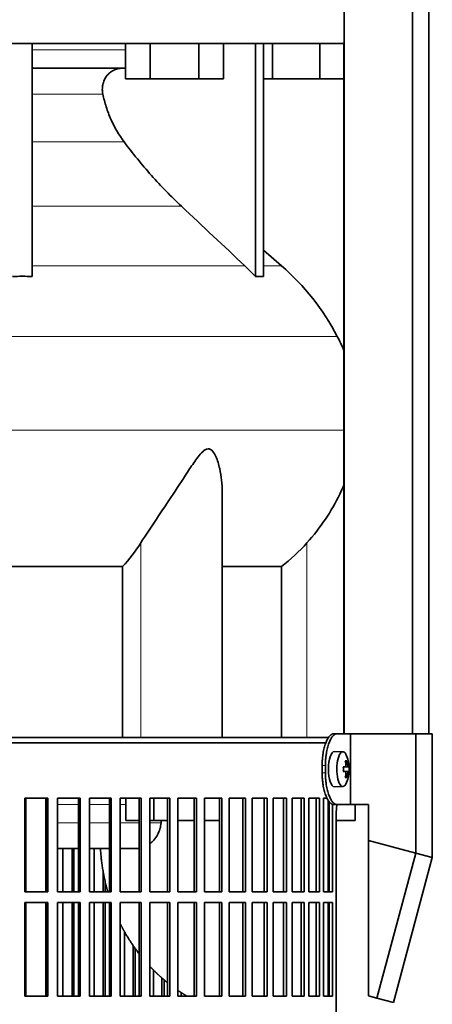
# Model space of a CAD drawing. Header units: millimetres. Extents: x 436 to 1321, y -1379 to 1435.
# Tile 18 of 27: x 1134 to 1251, y 121 to 400. Entities that reach past the tile are written whole.
import ezdxf

# ---------------------------------------------------------------- set-up
doc = ezdxf.new("R2010")
doc.units = ezdxf.units.MM
for name, color, linetype in [('LOW_334-2', 7, 'Continuous'), ('M5X8_UNI7687', 7, 'Continuous'), ('VSI344-454_FILTR', 7, 'Continuous'), ('VSI344-454_SUPPO', 7, 'Continuous'), ('VSI344-454_TERMI', 7, 'Continuous'), ('VSI344_DIFFUSORE', 7, 'Continuous')]:
    doc.layers.add(name, color=color, linetype=linetype)

# ---------------------------------------------------------------- blocks, each defined once
blk = doc.blocks.new('SE3')
at = {"layer": 'LOW_334-2', "color": 7, "linetype": 'Continuous', "lineweight": 35}
for p, q in [((1225.94, 649.52), (1225.94, 197.52)), ((1245.33, 197.52), (1245.33, 649.52)), ((1249.87, 197.52), (1249.87, 649.52)), ((1225.87, 393.02), (1225.87, 197.52))]:
    blk.add_line(p, q, dxfattribs=at)
at = {"layer": 'M5X8_UNI7687', "color": 7, "linetype": 'Continuous', "lineweight": 35}
for p, q in [((1225.59, 192.45), (1223.24, 192.52)), ((1226.75, 189.85), (1226.33, 189.55)), ((1225.71, 188.17), (1226.29, 188.23)), ((1227.31, 188.21), (1225.71, 188.09)), ((1227.31, 186.83), (1225.71, 186.94)), ((1226.29, 186.81), (1225.71, 186.86)), ((1226.75, 185.18), (1226.33, 185.49)), ((1223.24, 182.52), (1225.59, 182.59))]:
    blk.add_line(p, q, dxfattribs=at)
at = {"layer": 'M5X8_UNI7687', "color": 4, "linetype": 'Continuous', "lineweight": 9}
for p, q in [((1227.11, 188.23), (1225.71, 188.1)), ((1225.71, 188.17), (1226.29, 188.23)), ((1225.71, 186.93), (1227.11, 186.81)), ((1226.29, 186.81), (1225.71, 186.86)), ((1226.45, 188.68), (1226.94, 188.73)), ((1226.94, 186.31), (1226.45, 186.35))]:
    blk.add_line(p, q, dxfattribs=at)
at = {"layer": 'M5X8_UNI7687', "color": 7, "linetype": 'Continuous', "lineweight": 35}
for centre, radius, start, end in [((1217.39, 187.52), 10, 337.7946, 22.2054), ((1217.71, 187.52), 9.62, 355.8727, 4.1273)]:
    blk.add_arc(centre, radius, start, end, dxfattribs=at)
for centre, major_axis, ratio, start_param, end_param in [((1223.22, 187.52), (0, -5), 0.34202, 3.141593, 6.283185), ((1225.57, 187.52), (0, -4.93), 0.34202, 2.444185, 6.283185), ((1219.47, 184.45), (7.67, 5.19), 0.199978, 0.212267, 0.361959), ((1217.46, 187.52), (0, 10), 0.906308, 4.833518, 4.948078), ((1217.35, 187.52), (0, 10), 0.965926, 4.833518, 4.948078), ((1217.41, 187.36), (9.97, 0.82), 0.029809, 0.468971, 0.583531), ((1220.52, 187.52), (0, -9.26), 0.562348, 1.49595, 1.645642), ((1217.41, 187.67), (9.97, -0.82), 0.029809, -0.583531, -0.468971), ((1217.41, 187.36), (9.97, 0.82), 0.029809, 0.112154, 0.226713), ((1217.41, 187.67), (9.97, -0.82), 0.029809, -0.226713, -0.112154), ((1217.46, 187.52), (0, -10), 0.906308, 1.335108, 1.449667), ((1219.47, 190.58), (7.67, -5.19), 0.199978, -0.361959, -0.212267), ((1217.35, 187.52), (0, -10), 0.965926, 1.335108, 1.449667), ((1223.22, 187.52), (0, -5), 0.34202, 0, 0.010116), ((1225.57, 187.52), (0, -4.93), 0.34202, 0, 0.697408)]:
    blk.add_ellipse(centre, major_axis=major_axis, ratio=ratio, start_param=start_param, end_param=end_param, dxfattribs=at)
for points in [[(1226.29, 188.23), (1226.29, 188.23), (1226.31, 188.23), (1226.33, 188.24), (1226.35, 188.25), (1226.37, 188.27), (1226.38, 188.29), (1226.4, 188.31), (1226.42, 188.34), (1226.43, 188.38), (1226.44, 188.41), (1226.45, 188.45), (1226.46, 188.49), (1226.46, 188.54), (1226.46, 188.58), (1226.46, 188.63), (1226.46, 188.67), (1226.46, 188.71), (1226.46, 188.73)], [(1226.94, 188.73), (1226.94, 188.71), (1226.95, 188.67), (1226.96, 188.63), (1226.96, 188.58), (1226.97, 188.54), (1226.98, 188.49), (1226.99, 188.45), (1227, 188.41), (1227.02, 188.38), (1227.03, 188.34), (1227.04, 188.31), (1227.05, 188.29), (1227.06, 188.27), (1227.08, 188.25), (1227.09, 188.24), (1227.1, 188.23), (1227.11, 188.23), (1227.11, 188.23)], [(1226.46, 186.31), (1226.46, 186.33), (1226.46, 186.36), (1226.46, 186.41), (1226.46, 186.46), (1226.46, 186.5), (1226.46, 186.54), (1226.45, 186.58), (1226.44, 186.62), (1226.43, 186.66), (1226.42, 186.69), (1226.4, 186.72), (1226.38, 186.75), (1226.37, 186.77), (1226.35, 186.79), (1226.33, 186.8), (1226.31, 186.81), (1226.29, 186.81), (1226.29, 186.81)], [(1227.11, 186.81), (1227.11, 186.81), (1227.1, 186.81), (1227.09, 186.8), (1227.08, 186.79), (1227.06, 186.77), (1227.05, 186.75), (1227.04, 186.72), (1227.03, 186.69), (1227.02, 186.66), (1227, 186.62), (1226.99, 186.58), (1226.98, 186.54), (1226.97, 186.5), (1226.96, 186.46), (1226.96, 186.41), (1226.95, 186.36), (1226.94, 186.33), (1226.94, 186.31)]]:
    blk.add_open_spline(points, degree=3, dxfattribs=at)
at = {"layer": 'VSI344-454_FILTR', "color": 7, "linetype": 'Continuous', "lineweight": 35}
for p, q in [((943.93, 195.02), (1220.83, 195.02)), ((1135.56, 179.27), (1142.13, 179.27)), ((1135.56, 152.77), (1135.56, 179.27)), ((1141.77, 152.77), (1141.77, 179.27)), ((1142.13, 152.77), (1142.13, 179.27)), ((1144.87, 179.27), (1151.25, 179.27)), ((1144.87, 152.77), (1144.87, 179.27)), ((1150.83, 152.77), (1150.83, 179.27)), ((1151.25, 152.77), (1151.25, 179.27)), ((1153.91, 179.27), (1160.06, 179.27)), ((1153.91, 152.77), (1153.91, 179.27)), ((1159.58, 152.77), (1159.58, 179.27)), ((1160.06, 152.77), (1160.06, 179.27)), ((1162.62, 179.27), (1168.52, 179.27)), ((1162.62, 152.77), (1162.62, 179.27)), ((1167.97, 152.77), (1167.97, 179.27)), ((1168.52, 152.77), (1168.52, 179.27)), ((1170.96, 179.27), (1176.58, 179.27)), ((1170.96, 152.77), (1170.96, 179.27)), ((1175.98, 152.77), (1175.98, 179.27)), ((1176.58, 152.77), (1176.58, 179.27)), ((1178.9, 179.27), (1184.21, 179.27)), ((1178.9, 152.77), (1178.9, 179.27)), ((1183.55, 152.77), (1183.55, 179.27)), ((1184.21, 152.77), (1184.21, 179.27)), ((1186.39, 179.27), (1191.36, 179.27)), ((1186.39, 152.77), (1186.39, 179.27)), ((1190.65, 152.77), (1190.65, 179.27)), ((1191.36, 152.77), (1191.36, 179.27)), ((1193.4, 179.27), (1198.01, 179.27)), ((1193.4, 152.77), (1193.4, 179.27)), ((1197.26, 152.77), (1197.26, 179.27)), ((1198.01, 152.77), (1198.01, 179.27)), ((1199.89, 179.27), (1204.12, 179.27)), ((1199.89, 152.77), (1199.89, 179.27)), ((1203.32, 152.77), (1203.32, 179.27)), ((1204.12, 152.77), (1204.12, 179.27)), ((1205.83, 179.27), (1209.66, 179.27)), ((1205.83, 152.77), (1205.83, 179.27)), ((1208.82, 152.77), (1208.82, 179.27)), ((1209.66, 152.77), (1209.66, 179.27)), ((1211.2, 179.27), (1214.61, 179.27)), ((1211.2, 152.77), (1211.2, 179.27)), ((1213.74, 152.77), (1213.74, 179.27)), ((1214.61, 152.77), (1214.61, 179.27)), ((1215.96, 179.27), (1218.94, 179.27)), ((1215.96, 152.77), (1215.96, 179.27)), ((1218.03, 152.77), (1218.03, 179.27)), ((1218.94, 152.77), (1218.94, 179.27)), ((1220.1, 179.27), (1221.15, 179.27)), ((1220.1, 152.77), (1220.1, 179.27)), ((1221.69, 152.77), (1221.69, 178.33)), ((1222.62, 152.77), (1222.62, 177.57)), ((1223.72, -95.98), (1223.72, 175.02)), ((1146.33, 152.77), (1146.33, 165.02)), ((1148.98, 152.77), (1148.98, 165.02)), ((1149.43, 152.77), (1149.43, 165.02)), ((1155.24, 152.77), (1155.24, 165.02)), ((1157.79, 152.77), (1157.79, 158.79)), ((1158.31, 152.77), (1158.31, 156.03)), ((1135.56, 152.77), (1142.13, 152.77)), ((1144.87, 152.77), (1151.25, 152.77)), ((1153.91, 152.77), (1160.06, 152.77)), ((1162.62, 152.77), (1168.52, 152.77)), ((1170.96, 152.77), (1176.58, 152.77)), ((1178.9, 152.77), (1184.21, 152.77)), ((1186.39, 152.77), (1191.36, 152.77)), ((1193.4, 152.77), (1198.01, 152.77)), ((1199.89, 152.77), (1204.12, 152.77)), ((1205.83, 152.77), (1209.66, 152.77)), ((1211.2, 152.77), (1214.61, 152.77)), ((1215.96, 152.77), (1218.94, 152.77)), ((1220.1, 152.77), (1222.62, 152.77)), ((1135.56, 149.77), (1142.13, 149.77)), ((1135.56, 123.27), (1135.56, 149.77)), ((1141.77, 123.27), (1141.77, 149.77)), ((1142.13, 123.27), (1142.13, 149.77)), ((1144.87, 149.77), (1151.25, 149.77)), ((1144.87, 123.27), (1144.87, 149.77)), ((1146.33, 123.27), (1146.33, 149.77)), ((1148.98, 123.27), (1148.98, 149.77)), ((1149.43, 123.27), (1149.43, 149.77)), ((1150.83, 123.27), (1150.83, 149.77)), ((1151.25, 123.27), (1151.25, 149.77)), ((1153.91, 149.77), (1160.06, 149.77)), ((1153.91, 123.27), (1153.91, 149.77)), ((1155.24, 123.27), (1155.24, 149.77)), ((1157.79, 123.27), (1157.79, 149.77)), ((1158.31, 123.27), (1158.31, 149.77)), ((1159.58, 123.27), (1159.58, 149.77)), ((1160.06, 123.27), (1160.06, 149.77)), ((1162.62, 149.77), (1168.52, 149.77)), ((1162.62, 123.27), (1162.62, 149.77)), ((1167.97, 123.27), (1167.97, 149.77)), ((1168.52, 123.27), (1168.52, 149.77)), ((1170.96, 149.77), (1176.58, 149.77)), ((1170.96, 123.27), (1170.96, 149.77)), ((1175.98, 123.27), (1175.98, 149.77)), ((1176.58, 123.27), (1176.58, 149.77)), ((1178.9, 149.77), (1184.21, 149.77)), ((1178.9, 123.27), (1178.9, 149.77)), ((1183.55, 123.27), (1183.55, 149.77)), ((1184.21, 123.27), (1184.21, 149.77)), ((1186.39, 149.77), (1191.36, 149.77)), ((1186.39, 123.27), (1186.39, 149.77)), ((1190.65, 123.27), (1190.65, 149.77)), ((1191.36, 123.27), (1191.36, 149.77)), ((1193.4, 149.77), (1198.01, 149.77)), ((1193.4, 123.27), (1193.4, 149.77)), ((1197.26, 123.27), (1197.26, 149.77)), ((1198.01, 123.27), (1198.01, 149.77)), ((1199.89, 149.77), (1204.12, 149.77)), ((1199.89, 123.27), (1199.89, 149.77)), ((1203.32, 123.27), (1203.32, 149.77)), ((1204.12, 123.27), (1204.12, 149.77)), ((1205.83, 149.77), (1209.66, 149.77)), ((1205.83, 123.27), (1205.83, 149.77)), ((1208.82, 123.27), (1208.82, 149.77)), ((1209.66, 123.27), (1209.66, 149.77)), ((1211.2, 149.77), (1214.61, 149.77)), ((1211.2, 123.27), (1211.2, 149.77)), ((1213.74, 123.27), (1213.74, 149.77)), ((1214.61, 123.27), (1214.61, 149.77)), ((1215.96, 149.77), (1218.94, 149.77)), ((1215.96, 123.27), (1215.96, 149.77)), ((1218.03, 123.27), (1218.03, 149.77)), ((1218.94, 123.27), (1218.94, 149.77)), ((1220.1, 149.77), (1222.62, 149.77)), ((1220.1, 123.27), (1220.1, 149.77)), ((1221.69, 123.27), (1221.69, 149.77)), ((1222.62, 123.27), (1222.62, 149.77)), ((1163.82, 123.27), (1163.82, 141.47)), ((1166.26, 123.27), (1166.26, 137.56)), ((1166.84, 123.27), (1166.84, 136.75)), ((1172.03, 123.27), (1172.03, 130.65)), ((1174.35, 123.27), (1174.35, 128.47)), ((1174.98, 123.27), (1174.98, 127.93)), ((1135.56, 123.27), (1142.13, 123.27)), ((1144.87, 123.27), (1151.25, 123.27)), ((1153.91, 123.27), (1160.06, 123.27)), ((1162.62, 123.27), (1168.52, 123.27)), ((1170.96, 123.27), (1176.58, 123.27)), ((1178.9, 123.27), (1184.21, 123.27)), ((1179.82, 123.27), (1179.82, 124.29)), ((1186.39, 123.27), (1191.36, 123.27)), ((1193.4, 123.27), (1198.01, 123.27)), ((1199.89, 123.27), (1204.12, 123.27)), ((1205.83, 123.27), (1209.66, 123.27)), ((1211.2, 123.27), (1214.61, 123.27)), ((1215.96, 123.27), (1218.94, 123.27)), ((1220.1, 123.27), (1222.62, 123.27))]:
    blk.add_line(p, q, dxfattribs=at)
blk.add_open_spline([(1223.72, 175.02), (1223.72, 175.09), (1223.72, 175.24), (1223.72, 175.46), (1223.73, 175.67), (1223.74, 175.89), (1223.75, 176.1), (1223.77, 176.31), (1223.79, 176.52), (1223.81, 176.73), (1223.85, 177.08), (1223.9, 177.36), (1223.93, 177.56)], degree=3, knots=[0, 0, 0, 0, 0.027983, 0.0557899, 0.0834734, 0.1110867, 0.1386835, 0.1663177, 0.1940428, 0.2219119, 0.2499772, 0.3401037, 0.3401037, 0.3401037, 0.3401037], dxfattribs=at)
at = {"layer": 'VSI344-454_SUPPO', "color": 7, "linetype": 'Continuous', "lineweight": 35}
for p, q in [((944.93, 196.52), (1221.63, 196.52)), ((1135.91, 152.77), (1135.91, 179.27)), ((1141.5, 152.77), (1141.5, 179.27)), ((1164.14, 173.02), (1164.14, 179.27)), ((1172.09, 173.02), (1172.09, 179.27)), ((1221.44, 152.77), (1221.44, 178.71)), ((1229.08, 173.02), (1229.08, 177.52)), ((1164.14, 173.02), (1167.97, 173.02)), ((1170.96, 173.02), (1172.09, 173.02)), ((1172.09, 173.02), (1175.98, 173.02)), ((1174.21, 173.02), (1174.16, 172.32)), ((1178.9, 173.02), (1183.55, 173.02)), ((1186.39, 173.02), (1190.65, 173.02)), ((1221.44, 173.02), (1221.69, 173.02)), ((1223.72, 173.02), (1229.08, 173.02)), ((1141.5, 165.02), (1141.77, 165.02)), ((1144.87, 165.02), (1150.83, 165.02)), ((1153.91, 165.02), (1159.58, 165.02)), ((1162.62, 165.02), (1166.79, 165.02)), ((1135.91, 123.27), (1135.91, 149.77)), ((1141.5, 123.27), (1141.5, 149.77)), ((1221.44, 123.27), (1221.44, 149.77))]:
    blk.add_line(p, q, dxfattribs=at)
at = {"layer": 'VSI344-454_SUPPO', "color": 4, "linetype": 'Continuous', "lineweight": 9}
for p, q in [((1141.77, 177.54), (1141.5, 177.54)), ((1150.83, 177.54), (1144.87, 177.54)), ((1159.58, 177.54), (1153.91, 177.54)), ((1164.14, 177.54), (1162.62, 177.54)), ((1141.5, 172.32), (1141.77, 172.32)), ((1144.87, 172.32), (1150.83, 172.32)), ((1153.91, 172.32), (1159.58, 172.32)), ((1162.62, 172.32), (1167.97, 172.32)), ((1170.96, 172.32), (1174.16, 172.32))]:
    blk.add_line(p, q, dxfattribs=at)
at = {"layer": 'VSI344-454_SUPPO', "color": 7, "linetype": 'Continuous', "lineweight": 35}
for points, degree, knots in [([(1170.97, 166.42), (1171.37, 166.71), (1172.19, 167.46), (1173.19, 168.87), (1173.91, 170.55), (1174.08, 171.74), (1174.16, 172.32)], 3, [0.6618207, 0.6618207, 0.6618207, 0.6618207, 0.7370741, 0.8280903, 0.9157328, 1, 1, 1, 1]), ([(1157, 165.01), (1157.31, 159.3), (1158.8, 153.75), (1158.93, 153.25), (1159.08, 152.75)], 2, [0.0519192, 0.0519192, 0.0519192, 0.25, 0.25, 0.2681048, 0.2681048, 0.2681048]), ([(1162.51, 143.91), (1163.35, 142.23), (1164.29, 140.62), (1165.96, 137.79), (1167.95, 135.23)], 2, [0.4340761, 0.4340761, 0.4340761, 0.5, 0.5, 0.6156148, 0.6156148, 0.6156148]), ([(1170.88, 131.78), (1171.89, 130.69), (1172.97, 129.67), (1174.4, 128.32), (1175.91, 127.1)], 2, [0.696559, 0.696559, 0.696559, 0.75, 0.75, 0.8204835, 0.8204835, 0.8204835])]:
    blk.add_open_spline(points, degree=degree, knots=knots, dxfattribs=at)
for points, degree in [([(1166.66, 165.02), (1167.1, 165.01), (1167.55, 165.05), (1167.99, 165.13)], 3), ([(1178.87, 124.9), (1180.22, 123.98), (1181.62, 123.16)], 2)]:
    blk.add_open_spline(points, degree=degree, dxfattribs=at)
at = {"layer": 'VSI344-454_TERMI', "color": 7, "linetype": 'Continuous', "lineweight": 35}
for p, q in [((1222.95, 197.52), (1223.87, 197.52)), ((1223.87, 197.52), (1227.74, 197.52)), ((1227.74, 197.52), (1246.2, 197.52)), ((1227.74, 177.52), (1227.74, 197.52)), ((1246.2, 197.52), (1250.88, 197.52)), ((1246.2, 163.77), (1246.2, 197.52)), ((1250.88, 162.52), (1250.88, 197.52)), ((1219.72, 188.52), (1219.72, 186.52)), ((1220.64, 188.52), (1220.64, 186.52)), ((1223.87, 177.52), (1222.95, 177.52)), ((1223.87, 177.52), (1227.74, 177.52)), ((1227.74, 177.52), (1232.86, 177.52)), ((1232.86, 167.35), (1232.86, 177.52)), ((1232.86, 167.35), (1246.2, 163.77)), ((1232.86, 123.31), (1232.86, 167.35)), ((1246.2, 163.77), (1235.19, 122.68)), ((1250.88, 162.52), (1239.87, 121.43)), ((1246.2, 163.77), (1250.88, 162.52)), ((1235.19, 122.68), (1232.86, 123.31)), ((1239.87, 121.43), (1235.19, 122.68))]:
    blk.add_line(p, q, dxfattribs=at)
at = {"layer": 'VSI344-454_TERMI', "color": 4, "linetype": 'Continuous', "lineweight": 9}
for p, q in [((1219.72, 188.52), (1220.64, 188.52)), ((1220.64, 186.52), (1219.72, 186.52))]:
    blk.add_line(p, q, dxfattribs=at)
at = {"layer": 'VSI344-454_TERMI', "color": 7, "linetype": 'Continuous', "lineweight": 35}
for points, knots in [([(1219.72, 188.52), (1219.72, 188.62), (1219.72, 188.81), (1219.73, 189.11), (1219.74, 189.4), (1219.75, 189.7), (1219.77, 189.99), (1219.79, 190.27), (1219.81, 190.56), (1219.84, 190.85), (1219.87, 191.13), (1219.9, 191.41), (1219.94, 191.69), (1220.01, 192.15), (1220.12, 192.77), (1220.3, 193.53), (1220.49, 194.24), (1220.72, 194.89), (1220.96, 195.49), (1221.22, 196.02), (1221.49, 196.47), (1221.74, 196.81), (1221.97, 197.05), (1222.16, 197.22), (1222.36, 197.35), (1222.56, 197.45), (1222.75, 197.51), (1222.88, 197.51), (1222.95, 197.52)], [0, 0, 0, 0, 0.020995, 0.041891, 0.062709, 0.083472, 0.104202, 0.124923, 0.145657, 0.166426, 0.187253, 0.20816, 0.229169, 0.250303, 0.312364, 0.374597, 0.437423, 0.499973, 0.562511, 0.625344, 0.687552, 0.749622, 0.791751, 0.833482, 0.874992, 0.916462, 0.958072, 1, 1, 1, 1]), ([(1223.87, 197.52), (1223.84, 197.52), (1223.77, 197.52), (1223.68, 197.5), (1223.58, 197.48), (1223.48, 197.44), (1223.38, 197.4), (1223.28, 197.35), (1223.18, 197.29), (1223.09, 197.21), (1222.99, 197.13), (1222.89, 197.04), (1222.79, 196.94), (1222.63, 196.76), (1222.41, 196.47), (1222.14, 196.02), (1221.88, 195.49), (1221.64, 194.89), (1221.42, 194.24), (1221.22, 193.53), (1221.05, 192.77), (1220.92, 192.06), (1220.82, 191.41), (1220.76, 190.85), (1220.71, 190.28), (1220.67, 189.7), (1220.65, 189.11), (1220.64, 188.72), (1220.64, 188.52)], [0, 0, 0, 0, 0.021016, 0.041931, 0.062766, 0.083544, 0.104287, 0.125018, 0.14576, 0.166534, 0.187364, 0.208272, 0.22928, 0.250409, 0.312471, 0.374687, 0.437512, 0.500059, 0.562597, 0.625436, 0.687652, 0.74973, 0.791863, 0.833589, 0.875085, 0.916531, 0.95811, 1, 1, 1, 1]), ([(1222.95, 177.52), (1222.92, 177.52), (1222.85, 177.52), (1222.75, 177.54), (1222.65, 177.56), (1222.56, 177.59), (1222.46, 177.64), (1222.36, 177.69), (1222.26, 177.75), (1222.16, 177.82), (1222.07, 177.9), (1221.97, 177.99), (1221.87, 178.09), (1221.71, 178.27), (1221.49, 178.57), (1221.22, 179.02), (1220.96, 179.55), (1220.72, 180.14), (1220.49, 180.8), (1220.3, 181.51), (1220.12, 182.27), (1220, 182.98), (1219.9, 183.62), (1219.84, 184.19), (1219.78, 184.76), (1219.75, 185.34), (1219.72, 185.93), (1219.72, 186.32), (1219.72, 186.52)], [0, 0, 0, 0, 0.021016, 0.041931, 0.062767, 0.083545, 0.104289, 0.12502, 0.145761, 0.166536, 0.187366, 0.208274, 0.229282, 0.250411, 0.312473, 0.374689, 0.437513, 0.50006, 0.562597, 0.625436, 0.687652, 0.74973, 0.791863, 0.833589, 0.875085, 0.916531, 0.95811, 1, 1, 1, 1]), ([(1220.64, 186.52), (1220.64, 186.42), (1220.64, 186.22), (1220.65, 185.93), (1220.66, 185.63), (1220.67, 185.34), (1220.69, 185.05), (1220.71, 184.76), (1220.73, 184.48), (1220.76, 184.19), (1220.79, 183.91), (1220.83, 183.63), (1220.86, 183.35), (1220.93, 182.89), (1221.05, 182.27), (1221.22, 181.51), (1221.42, 180.8), (1221.64, 180.14), (1221.88, 179.55), (1222.14, 179.02), (1222.41, 178.57), (1222.66, 178.23), (1222.89, 177.99), (1223.09, 177.82), (1223.28, 177.68), (1223.48, 177.59), (1223.68, 177.53), (1223.81, 177.52), (1223.87, 177.52)], [0, 0, 0, 0, 0.020995, 0.041891, 0.062709, 0.083472, 0.104202, 0.124923, 0.145657, 0.166425, 0.187252, 0.208159, 0.229169, 0.250303, 0.312364, 0.374597, 0.437423, 0.499974, 0.562512, 0.625346, 0.687554, 0.749624, 0.791753, 0.833484, 0.874994, 0.916463, 0.958072, 1, 1, 1, 1])]:
    blk.add_open_spline(points, degree=3, knots=knots, dxfattribs=at)
at = {"layer": 'VSI344_DIFFUSORE', "color": 7, "linetype": 'Continuous', "lineweight": 35}
for p, q in [((1225.93, 406.52), (1225.93, 393.02)), ((944.93, 393.02), (1225.93, 393.02)), ((1137.66, 327.06), (1137.66, 393.02)), ((1164.09, 383.02), (1164.09, 393.02)), ((1171.02, 383.02), (1171.02, 393.02)), ((1184.87, 383.02), (1184.87, 393.02)), ((1191.8, 383.02), (1191.8, 393.02)), ((1200.85, 327.06), (1200.85, 393.02)), ((1203.14, 327.06), (1203.14, 393.02)), ((1205.64, 383.02), (1205.64, 393.02)), ((1219.02, 383.02), (1219.02, 393.02)), ((1164.09, 386.02), (1137.66, 386.02)), ((1171.02, 383.02), (1164.09, 383.02)), ((1184.87, 383.02), (1171.02, 383.02)), ((1191.8, 383.02), (1184.87, 383.02)), ((1205.64, 383.02), (1203.14, 383.02)), ((1219.02, 383.02), (1205.64, 383.02)), ((1225.87, 383.02), (1219.02, 383.02)), ((1208.23, 330.07), (1203.14, 334.48)), ((1197.85, 330.07), (1200.85, 327.06)), ((1200.85, 327.06), (1203.14, 327.06)), ((1191.44, 196.52), (1191.44, 266.03)), ((1100.93, 244.89), (1163.27, 244.89)), ((1163.27, 244.89), (1163.27, 196.52)), ((1191.44, 244.89), (1208.18, 244.89)), ((1208.18, 244.89), (1208.18, 196.52))]:
    blk.add_line(p, q, dxfattribs=at)
at = {"layer": 'VSI344_DIFFUSORE', "color": 4, "linetype": 'Continuous', "lineweight": 9}
for p, q in [((1137.66, 391.23), (1164.09, 391.23)), ((1157.66, 378.68), (1137.66, 378.68)), ((1137.66, 365.22), (1163.67, 365.22)), ((1137.66, 346.92), (1179.93, 346.92)), ((1137.66, 330.07), (1197.85, 330.07)), ((1203.14, 330.07), (1208.23, 330.07)), ((950.86, 310.07), (1224.01, 310.07)), ((1225.87, 283.52), (945.3, 283.52)), ((1168.4, 196.52), (1168.4, 251.62)), ((1215.43, 196.52), (1215.43, 251.62))]:
    blk.add_line(p, q, dxfattribs=at)
at = {"layer": 'VSI344_DIFFUSORE', "color": 7, "linetype": 'Continuous', "lineweight": 35}
for centre, radius, start, end in [((1163.26, 278.34), 68.53, 27.582, 49), ((1179.76, 286.96), 49.92, 22.5431, 27.582)]:
    blk.add_arc(centre, radius, start, end, dxfattribs=at)
for points, knots in [([(1157.66, 378.68), (1157.57, 379.12), (1157.52, 379.57), (1157.52, 380.47), (1157.57, 380.91), (1157.71, 381.58), (1157.76, 381.79), (1157.9, 382.22), (1157.98, 382.43), (1158.25, 383.04), (1158.47, 383.41), (1158.86, 383.94), (1159, 384.11), (1159.3, 384.42), (1159.45, 384.57), (1159.77, 384.85), (1159.94, 384.98), (1160.29, 385.22), (1160.48, 385.33), (1161.04, 385.62), (1161.43, 385.77), (1162.03, 385.92), (1162.24, 385.96), (1162.65, 386.01), (1162.86, 386.02), (1163.07, 386.02)], [0, 0, 0, 0, 0.125, 0.125, 0.25, 0.25, 0.3125, 0.3125, 0.375, 0.375, 0.5, 0.5, 0.5625, 0.5625, 0.625, 0.625, 0.6875, 0.6875, 0.75, 0.75, 0.875, 0.875, 0.9375, 0.9375, 1, 1, 1, 1]), ([(1163.67, 365.22), (1162.22, 367.17), (1160.98, 369.29), (1159.45, 372.72), (1159, 373.89), (1158.24, 376.26), (1157.92, 377.46), (1157.66, 378.68)], [0, 0, 0, 0, 0.5, 0.5, 0.75, 0.75, 1, 1, 1, 1]), ([(1179.93, 346.92), (1176.99, 349.69), (1174.15, 352.6), (1168.69, 358.74), (1166.11, 361.93), (1163.67, 365.22)], [0, 0, 0, 0, 0.5, 0.5, 1, 1, 1, 1]), ([(1191.44, 266.02), (1191.45, 268.22), (1191.22, 270.45), (1190.46, 273.82), (1190.12, 274.99), (1189.39, 276.59), (1189.11, 277.11), (1188.4, 277.94), (1187.94, 278.26), (1186.91, 278.2), (1186.38, 277.85), (1185.45, 276.99), (1185.02, 276.48), (1183.77, 274.86), (1182.99, 273.7), (1180.66, 270.19), (1179.11, 267.76), (1175.97, 263), (1174.39, 260.66), (1171.3, 256.05), (1169.76, 253.77), (1168.4, 251.62)], [0.2596572, 0.2596572, 0.2596572, 0.2596572, 0.375, 0.375, 0.4375, 0.4375, 0.46875, 0.46875, 0.5, 0.5, 0.53125, 0.53125, 0.5625, 0.5625, 0.625, 0.625, 0.75, 0.75, 0.875, 0.875, 1, 1, 1, 1]), ([(1225.93, 268.17), (1225.55, 267.23), (1225.13, 266.3), (1223.53, 262.97), (1222.17, 260.6), (1219.1, 256.02), (1217.36, 253.77), (1215.43, 251.62)], [0.7007537, 0.7007537, 0.7007537, 0.7007537, 0.75, 0.75, 0.875, 0.875, 1, 1, 1, 1])]:
    blk.add_open_spline(points, degree=3, knots=knots, dxfattribs=at)
for points in [[(1179.93, 346.92), (1185.9, 341.3), (1191.88, 335.69), (1197.85, 330.07)], [(1137.66, 327.06), (1135.81, 327.1), (1133.96, 327.1), (1132.12, 327.06)], [(1168.4, 251.62), (1166.84, 249.15), (1165.13, 246.91), (1163.27, 244.89)], [(1215.43, 251.62), (1213.23, 249.15), (1210.81, 246.91), (1208.18, 244.89)]]:
    blk.add_open_spline(points, degree=3, dxfattribs=at)

msp = doc.modelspace()

# ---------------------------------------------------------------- block references
msp.add_blockref('SE3', (0, 0))

doc.saveas('drawing.dxf')
